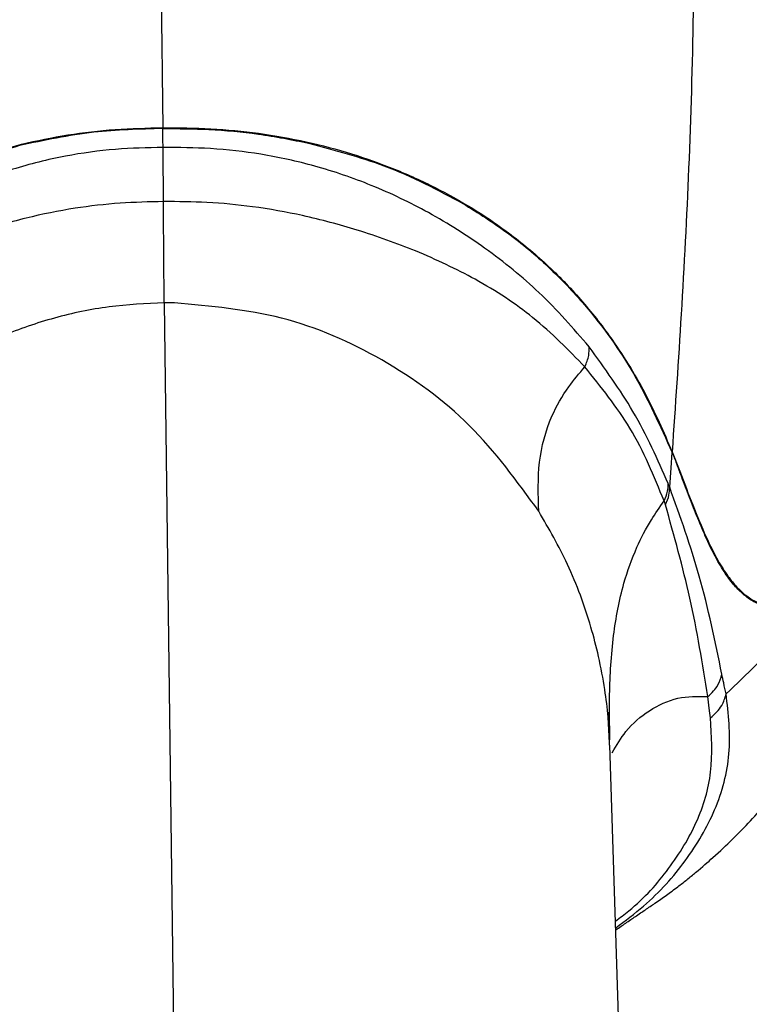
# Model space of a CAD drawing. Header units: millimetres. Extents: x 1141 to 9683, y 1625 to 6203.
# Tile 8 of 118: x 1705 to 1739, y 2436 to 2482. Entities that reach past the tile are written whole.
import ezdxf

# ---------------------------------------------------------------- set-up
doc = ezdxf.new("R2010")
doc.units = ezdxf.units.MM
doc.header["$LTSCALE"] = 25

msp = doc.modelspace()

# ---------------------------------------------------------------- linework, layer by layer
at = {"color": 7, "linetype": 'Continuous', "lineweight": 25}
for p, q in [((1712.079, 2468.418), (1713.045, 2392.634)), ((1735.789, 2461.473), (1736.144, 2460.567)), ((1735.673, 2459.818), (1735.673, 2459.819)), ((1737.538, 2449.387), (1737.459, 2450.052)), ((1737.579, 2449.06), (1737.538, 2449.387)), ((1732.869, 2447.784), (1732.842, 2448.299)), ((1735.012, 2381.629), (1732.88, 2447.785))]:
    msp.add_line(p, q, dxfattribs=at)
at = {"color": 7, "linetype": 'Continuous', "lineweight": 25, "flags": 128}
for points in [[(1735.673, 2459.819), (1735.736, 2460.724), (1735.786, 2461.44)], [(1729.562, 2458.7), (1729.562, 2458.701), (1729.561, 2458.701)], [(1738.309, 2450.178), (1738.311, 2450.179), (1738.312, 2450.18)]]:
    msp.add_lwpolyline(points, dxfattribs=at)
at = {"color": 7, "linetype": 'Continuous', "lineweight": 25}
for points, knots in [([(1733.948, 2346.224), (1736.816, 2346.195), (1742.56, 2346.136), (1749.86, 2346.539), (1755.735, 2347.73), (1760.094, 2349.514), (1764.115, 2352.034), (1767.692, 2355.239), (1770.665, 2359.03), (1772.962, 2363.274), (1774.542, 2367.845), (1775.823, 2377.087), (1776.026, 2390.912), (1776.012, 2409.223), (1775.444, 2427.542), (1775.097, 2458.111), (1775.039, 2486.247), (1775.392, 2511.955), (1775.834, 2522.98), (1776.15, 2534.005), (1775.989, 2545.015), (1775.504, 2553.905), (1774.245, 2560.583), (1772.521, 2564.944), (1770.105, 2568.955), (1767.054, 2572.51), (1763.442, 2575.492), (1759.388, 2577.834), (1754.994, 2579.467), (1749.316, 2580.465), (1742.472, 2580.651), (1734.558, 2580.468), (1718.834, 2580.186), (1703.646, 2580.145), (1688.986, 2580.463), (1682.67, 2580.821), (1676.359, 2580.968), (1670.089, 2580.616), (1664.439, 2579.567), (1659.564, 2577.732), (1655.523, 2575.359), (1651.947, 2572.336), (1648.915, 2568.765), (1646.547, 2564.727), (1644.834, 2560.324), (1644.009, 2555.617), (1643.869, 2550.81), (1644.027, 2535.268), (1643.889, 2508.992), (1643.847, 2466.459), (1644.232, 2432.973), (1643.729, 2408.528), (1643.166, 2398.678), (1642.803, 2388.829), (1643.053, 2379.012), (1643.938, 2370.931), (1645.608, 2364.727), (1647.621, 2360.472), (1650.277, 2356.631), (1653.503, 2353.293), (1657.247, 2350.546), (1661.787, 2348.272), (1667.098, 2346.755), (1673.022, 2346.01), (1679.043, 2345.909), (1685.111, 2346.147), (1689.495, 2346.458), (1691.857, 2346.518), (1692.186, 2346.526)], [0, 0, 0, 0, 0.013433, 0.026902, 0.034147, 0.041393, 0.048828, 0.056265, 0.063768, 0.071273, 0.078772, 0.086271, 0.114832, 0.14342, 0.172036, 0.200637, 0.286572, 0.303781, 0.321017, 0.338238, 0.355417, 0.372578, 0.379854, 0.38713, 0.394407, 0.401685, 0.40896, 0.416236, 0.423511, 0.430787, 0.443127, 0.455496, 0.467865, 0.516762, 0.526608, 0.536517, 0.546386, 0.556154, 0.565881, 0.57316, 0.580438, 0.587713, 0.594989, 0.602264, 0.609539, 0.616992, 0.624509, 0.632032, 0.689782, 0.747533, 0.831202, 0.846574, 0.862005, 0.877401, 0.892706, 0.907972, 0.915329, 0.922686, 0.929896, 0.937105, 0.944321, 0.951537, 0.960771, 0.97003, 0.979427, 0.988937, 0.998458, 1, 1, 1, 1]), ([(1647.398, 2374.873), (1647.398, 2374.873), (1647.398, 2395.371), (1647.462, 2436.367), (1647.223, 2487.611), (1647.606, 2520.424), (1647.262, 2534.813), (1646.88, 2541.012), (1646.7, 2547.206), (1647.022, 2553.36), (1648.007, 2558.742), (1649.69, 2563.211), (1651.771, 2566.738), (1654.418, 2569.86), (1657.544, 2572.505), (1661.079, 2574.57), (1664.927, 2576.056), (1669.026, 2576.782), (1676.937, 2576.919), (1688.583, 2577.014), (1703.963, 2577.578), (1719.343, 2577.989), (1734.704, 2577.795), (1746.309, 2577.371), (1754.062, 2576.104), (1757.902, 2574.663), (1761.446, 2572.62), (1764.604, 2570.012), (1767.27, 2566.904), (1769.383, 2563.399), (1770.888, 2559.586), (1771.968, 2553.919), (1772.308, 2546.479), (1772.285, 2537.364), (1771.906, 2528.244), (1771.322, 2491.695), (1771.887, 2440.569), (1771.768, 2392.489), (1771.768, 2374.873), (1771.768, 2374.873)], [0, 0, 0, 0, 0, 0.121147, 0.242295, 0.302869, 0.315066, 0.327346, 0.339574, 0.351672, 0.363716, 0.371743, 0.37977, 0.387797, 0.395824, 0.403854, 0.411885, 0.420079, 0.428304, 0.458603, 0.488937, 0.519253, 0.549513, 0.57975, 0.587777, 0.595804, 0.603831, 0.611858, 0.619888, 0.627917, 0.635944, 0.643971, 0.661895, 0.679854, 0.697854, 0.715833, 0.895885, 1, 1, 1, 1, 1]), ([(1647.355, 2545.659), (1647.545, 2549.002), (1647.81, 2553.667), (1648.965, 2559.563), (1650.459, 2563.26), (1652.537, 2566.654), (1655.153, 2569.658), (1658.242, 2572.17), (1661.703, 2574.137), (1665.448, 2575.492), (1670.056, 2576.294), (1675.422, 2576.301), (1688.815, 2576.024), (1703.352, 2576.25), (1718.504, 2576.144), (1726.926, 2576.322), (1734.839, 2576.653), (1742.748, 2576.671), (1749.342, 2576.317), (1754.528, 2575.266), (1758.222, 2573.769), (1761.612, 2571.682), (1764.61, 2569.059), (1767.116, 2565.964), (1769.073, 2562.498), (1770.432, 2558.75), (1771.371, 2552.88), (1771.496, 2544.97), (1771.27, 2535.117), (1770.481, 2489.094), (1770.404, 2443.047), (1771.29, 2396.99), (1771.55, 2387.088), (1771.386, 2379.221), (1770.401, 2373.503), (1769.085, 2369.995), (1767.214, 2366.758), (1764.831, 2363.875), (1761.992, 2361.441), (1758.789, 2359.51), (1755.302, 2358.149), (1750.774, 2357.239), (1745.412, 2357.205), (1741.317, 2357.295), (1739.333, 2357.339)], [0, 0, 0, 0, 0.026802, 0.037386, 0.047969, 0.058553, 0.069137, 0.079719, 0.090301, 0.100883, 0.111465, 0.127597, 0.143758, 0.218844, 0.244006, 0.265152, 0.286326, 0.307445, 0.328516, 0.339098, 0.34968, 0.360266, 0.370852, 0.381436, 0.392019, 0.402603, 0.413187, 0.439482, 0.465829, 0.492178, 0.808209, 0.834698, 0.861185, 0.887605, 0.897556, 0.907507, 0.917447, 0.927386, 0.937326, 0.947266, 0.957211, 0.967157, 0.98409, 1, 1, 1, 1]), ([(1735.407, 2525.985), (1735.43, 2525.227), (1735.478, 2523.707), (1735.63, 2520.2), (1735.822, 2516.209), (1736.04, 2511.853), (1736.328, 2505.941), (1736.642, 2498.454), (1736.831, 2489.923), (1736.802, 2482.033), (1736.589, 2474.842), (1736.236, 2468.027), (1735.935, 2463.614), (1735.789, 2461.473)], [0, 0, 0, 0, 0.070846, 0.141932, 0.212667, 0.282488, 0.351204, 0.48148, 0.606627, 0.71277, 0.814417, 0.909938, 1, 1, 1, 1]), ([(1711.931, 2483.219), (1711.946, 2481.957), (1711.973, 2479.755), (1712, 2477.535), (1712.011, 2476.588)], [0, 0, 0, 0, 0.573035, 1, 1, 1, 1]), ([(1688.547, 2461.083), (1688.99, 2462.035), (1689.841, 2463.861), (1691.56, 2466.563), (1693.632, 2469.091), (1695.827, 2471.096), (1697.823, 2472.532), (1699.508, 2473.547), (1701.323, 2474.446), (1703.296, 2475.221), (1705.376, 2475.838), (1707.556, 2476.277), (1709.778, 2476.535), (1711.27, 2476.57), (1712.011, 2476.588)], [0, 0, 0, 0, 0.134434, 0.257966, 0.391414, 0.513862, 0.578406, 0.64009, 0.703402, 0.763994, 0.825009, 0.884189, 0.942455, 1, 1, 1, 1]), ([(1712.012, 2476.549), (1710.927, 2476.52), (1708.632, 2476.457), (1706.47, 2475.997), (1705.329, 2475.754)], [0, 0, 0, 0, 0.472259, 1, 1, 1, 1]), ([(1712.011, 2476.588), (1712.758, 2476.582), (1714.262, 2476.571), (1717.285, 2476.276), (1720.2, 2475.623), (1722.87, 2474.669), (1724.745, 2473.817), (1726.483, 2472.845), (1728.199, 2471.686), (1729.88, 2470.3), (1731.486, 2468.665), (1733.093, 2466.636), (1734.585, 2464.228), (1735.387, 2462.392), (1735.789, 2461.473)], [0, 0, 0, 0, 0.057502, 0.115882, 0.236135, 0.297164, 0.360278, 0.422192, 0.486402, 0.567108, 0.652093, 0.742025, 0.870823, 1, 1, 1, 1]), ([(1712.022, 2475.671), (1712.02, 2475.835), (1712.017, 2476.128), (1712.013, 2476.42), (1712.012, 2476.549)], [0, 0, 0, 0, 0.558978, 1, 1, 1, 1]), ([(1712.012, 2476.549), (1712.731, 2476.544), (1714.23, 2476.533), (1716.534, 2476.321), (1718.044, 2476.02), (1718.819, 2475.865)], [0, 0, 0, 0, 0.309274, 0.645196, 1, 1, 1, 1]), ([(1718.819, 2475.865), (1720.027, 2475.543), (1722.696, 2474.831), (1724.842, 2473.684), (1726.017, 2473.056)], [0, 0, 0, 0, 0.452628, 1, 1, 1, 1]), ([(1712.022, 2475.671), (1711.282, 2475.652), (1709.75, 2475.612), (1707.378, 2475.287), (1704.884, 2474.665), (1702.317, 2473.674), (1699.742, 2472.293), (1697.202, 2470.533), (1694.709, 2468.401), (1693.34, 2466.809), (1692.604, 2465.953)], [0, 0, 0, 0, 0.0853804, 0.1768125, 0.277793, 0.3902998, 0.5147982, 0.6533327, 0.8136733, 1, 1, 1, 1]), ([(1705.329, 2475.754), (1704.1, 2475.389), (1701.354, 2474.572), (1699.206, 2473.296), (1698.019, 2472.591)], [0, 0, 0, 0, 0.447511, 1, 1, 1, 1]), ([(1731.911, 2466.374), (1731.173, 2467.225), (1729.793, 2468.817), (1727.219, 2470.914), (1724.565, 2472.608), (1721.875, 2473.903), (1719.226, 2474.814), (1716.686, 2475.372), (1714.296, 2475.65), (1712.761, 2475.664), (1712.022, 2475.671)], [0, 0, 0, 0, 0.184162, 0.344543, 0.485037, 0.610775, 0.72383, 0.824897, 0.915764, 1, 1, 1, 1]), ([(1712.043, 2473.142), (1712.042, 2473.336), (1712.04, 2473.724), (1712.035, 2474.418), (1712.028, 2475.106), (1712.024, 2475.483), (1712.022, 2475.671)], [0, 0, 0, 0, 0.249996, 0.5, 0.750004, 1, 1, 1, 1]), ([(1712.043, 2473.142), (1711.367, 2473.126), (1709.98, 2473.094), (1707.824, 2472.846), (1705.513, 2472.376), (1703.011, 2471.629), (1700.329, 2470.603), (1697.57, 2469.267), (1694.921, 2467.447), (1693.512, 2465.954), (1692.755, 2465.152)], [0, 0, 0, 0, 0.081302, 0.166612, 0.261656, 0.370425, 0.495318, 0.638666, 0.805912, 1, 1, 1, 1]), ([(1712.079, 2468.418), (1712.077, 2468.54), (1712.074, 2468.803), (1712.069, 2469.36), (1712.062, 2470.073), (1712.055, 2471.046), (1712.048, 2472.114), (1712.045, 2472.818), (1712.043, 2473.142)], [0, 0, 0, 0, 0.094244, 0.201672, 0.336868, 0.502737, 0.771068, 1, 1, 1, 1]), ([(1731.712, 2465.433), (1730.948, 2466.219), (1729.521, 2467.689), (1726.799, 2469.484), (1723.984, 2470.817), (1721.234, 2471.802), (1718.664, 2472.494), (1716.301, 2472.917), (1714.117, 2473.128), (1712.721, 2473.137), (1712.044, 2473.142)], [0, 0, 0, 0, 0.1915821, 0.3580429, 0.5022457, 0.6280844, 0.738001, 0.8340444, 0.9195162, 1, 1, 1, 1]), ([(1726.017, 2473.056), (1726.733, 2472.606), (1728.2, 2471.683), (1730.079, 2470.083), (1732.142, 2467.916), (1734.182, 2465.029), (1735.234, 2462.675), (1735.786, 2461.44)], [0, 0, 0, 0, 0.139661, 0.286449, 0.441993, 0.707109, 1, 1, 1, 1]), ([(1712.079, 2468.418), (1711.217, 2468.378), (1709.487, 2468.299), (1706.945, 2467.758), (1704.477, 2466.915), (1702.145, 2465.76), (1699.954, 2464.306), (1697.983, 2462.597), (1696.189, 2460.633), (1695.224, 2459.169), (1694.726, 2458.414)], [0, 0, 0, 0, 0.121244, 0.243535, 0.365249, 0.490089, 0.613377, 0.741938, 0.866993, 1, 1, 1, 1]), ([(1712.558, 2468.416), (1712.468, 2468.417), (1712.309, 2468.419), (1712.149, 2468.418), (1712.079, 2468.418)], [0, 0, 0, 0, 0.560006, 1, 1, 1, 1]), ([(1729.561, 2458.701), (1728.55, 2460.091), (1726.552, 2462.837), (1722.373, 2465.892), (1717.648, 2467.96), (1714.247, 2468.265), (1712.558, 2468.416)], [0, 0, 0, 0, 0.258021, 0.50993, 0.75655, 1, 1, 1, 1]), ([(1738.312, 2450.18), (1739.265, 2451.098), (1741.139, 2452.902), (1743.132, 2455.559), (1744.587, 2458.098), (1745.583, 2460.532), (1746.225, 2462.872), (1746.605, 2465.138), (1746.669, 2466.617), (1746.701, 2467.346)], [0, 0, 0, 0, 0.161775, 0.317766, 0.465161, 0.605158, 0.742156, 0.872899, 1, 1, 1, 1]), ([(1731.712, 2465.433), (1731.787, 2465.612), (1731.92, 2465.933), (1731.914, 2466.239), (1731.911, 2466.374)], [0, 0, 0, 0, 0.559608, 1, 1, 1, 1]), ([(1735.605, 2459.986), (1735.113, 2461.108), (1734.182, 2463.236), (1732.64, 2465.367), (1731.911, 2466.374)], [0, 0, 0, 0, 0.527578, 1, 1, 1, 1]), ([(1729.561, 2458.701), (1729.536, 2459.467), (1729.488, 2460.959), (1730.001, 2462.929), (1730.837, 2464.398), (1731.453, 2465.127), (1731.712, 2465.433)], [0, 0, 0, 0, 0.326787, 0.636917, 0.847683, 1, 1, 1, 1]), ([(1735.412, 2459.178), (1734.946, 2460.328), (1734.062, 2462.507), (1732.465, 2464.495), (1731.712, 2465.433)], [0, 0, 0, 0, 0.528181, 1, 1, 1, 1]), ([(1733.158, 2439.174), (1733.239, 2439.229), (1733.429, 2439.358), (1733.794, 2439.607), (1734.191, 2439.876), (1734.524, 2440.102), (1734.758, 2440.261), (1735.12, 2440.509), (1735.494, 2440.767), (1736.017, 2441.154), (1736.486, 2441.521), (1737.088, 2442.012), (1737.861, 2442.688), (1738.688, 2443.474), (1739.453, 2444.259), (1740.266, 2445.166), (1741.595, 2446.792), (1742.916, 2448.784), (1744.074, 2451.05), (1744.815, 2452.829), (1745.363, 2454.445), (1745.714, 2455.705), (1745.96, 2456.728), (1746.17, 2457.723), (1746.395, 2459.006), (1746.609, 2460.629), (1746.784, 2462.607), (1746.819, 2464.038), (1746.838, 2464.813)], [0, 0, 0, 0, 0.011979, 0.028241, 0.039912, 0.044392, 0.048305, 0.052071, 0.062422, 0.071904, 0.079324, 0.087274, 0.106691, 0.136543, 0.174986, 0.214715, 0.254097, 0.379635, 0.45332, 0.522602, 0.583346, 0.636276, 0.667649, 0.707037, 0.75966, 0.825649, 0.905526, 1, 1, 1, 1]), ([(1735.786, 2461.44), (1735.854, 2461.27), (1735.977, 2460.966), (1736.093, 2460.661), (1736.145, 2460.526)], [0, 0, 0, 0, 0.557324, 1, 1, 1, 1]), ([(1736.144, 2460.567), (1736.35, 2460.025), (1736.783, 2458.885), (1737.362, 2457.494), (1737.897, 2456.418), (1738.378, 2455.665), (1738.801, 2455.15), (1739.247, 2454.74), (1739.793, 2454.4), (1740.394, 2454.235), (1741.002, 2454.261), (1741.556, 2454.435), (1742.084, 2454.759), (1742.572, 2455.202), (1742.858, 2455.594), (1742.997, 2455.785)], [0, 0, 0, 0, 0.073332, 0.154448, 0.234027, 0.298169, 0.35682, 0.411193, 0.48365, 0.583733, 0.663973, 0.747387, 0.835209, 0.91946, 1, 1, 1, 1]), ([(1743.003, 2455.736), (1742.883, 2455.57), (1742.639, 2455.231), (1742.227, 2454.828), (1741.783, 2454.509), (1741.304, 2454.291), (1740.823, 2454.193), (1740.299, 2454.21), (1739.766, 2454.369), (1739.249, 2454.688), (1738.795, 2455.107), (1738.368, 2455.63), (1737.898, 2456.372), (1737.505, 2457.155), (1737.221, 2457.8), (1737.055, 2458.195), (1736.885, 2458.609), (1736.693, 2459.093), (1736.506, 2459.575), (1736.325, 2460.049), (1736.204, 2460.37), (1736.145, 2460.526)], [0, 0, 0, 0, 0.0693071, 0.1413842, 0.2161725, 0.2892848, 0.3649162, 0.4298065, 0.5141978, 0.5885029, 0.6445003, 0.702915, 0.7671825, 0.8424564, 0.86736, 0.8838716, 0.9098862, 0.9344889, 0.9576998, 0.9795337, 1, 1, 1, 1]), ([(1735.412, 2459.178), (1735.478, 2459.327), (1735.595, 2459.594), (1735.601, 2459.866), (1735.605, 2459.986)], [0, 0, 0, 0, 0.559716, 1, 1, 1, 1]), ([(1735.475, 2459.001), (1735.542, 2459.152), (1735.662, 2459.421), (1735.669, 2459.696), (1735.673, 2459.818)], [0, 0, 0, 0, 0.559709, 1, 1, 1, 1]), ([(1735.673, 2459.818), (1735.66, 2459.849), (1735.638, 2459.905), (1735.615, 2459.961), (1735.605, 2459.986)], [0, 0, 0, 0, 0.560596, 1, 1, 1, 1]), ([(1738.11, 2451.094), (1737.795, 2452.632), (1737.185, 2455.608), (1736.165, 2458.447), (1735.673, 2459.818)], [0, 0, 0, 0, 0.517022, 1, 1, 1, 1]), ([(1732.885, 2448.043), (1732.872, 2448.744), (1732.841, 2450.364), (1732.993, 2452.805), (1733.416, 2455.108), (1734.058, 2456.909), (1734.718, 2458.187), (1735.208, 2458.886), (1735.412, 2459.177)], [0, 0, 0, 0, 0.184692, 0.426491, 0.642596, 0.794503, 0.914534, 1, 1, 1, 1]), ([(1735.475, 2459.001), (1735.463, 2459.034), (1735.443, 2459.093), (1735.422, 2459.152), (1735.412, 2459.178)], [0, 0, 0, 0, 0.560561, 1, 1, 1, 1]), ([(1737.459, 2450.052), (1737.209, 2451.582), (1736.724, 2454.548), (1735.882, 2457.548), (1735.475, 2459.001)], [0, 0, 0, 0, 0.515913, 1, 1, 1, 1]), ([(1732.842, 2448.299), (1732.83, 2448.565), (1732.802, 2449.26), (1732.641, 2450.471), (1732.382, 2451.874), (1731.867, 2453.844), (1731.026, 2456.157), (1730.032, 2457.884), (1729.562, 2458.7)], [0, 0, 0, 0, 0.07271, 0.190576, 0.333773, 0.462718, 0.746174, 1, 1, 1, 1]), ([(1737.459, 2450.052), (1737.637, 2450.225), (1737.956, 2450.535), (1738.063, 2450.923), (1738.11, 2451.094)], [0, 0, 0, 0, 0.559402, 1, 1, 1, 1]), ([(1738.309, 2450.178), (1738.271, 2450.346), (1738.203, 2450.643), (1738.138, 2450.958), (1738.11, 2451.094)], [0, 0, 0, 0, 0.567075, 1, 1, 1, 1]), ([(1733.155, 2439.275), (1733.599, 2439.604), (1734.89, 2440.562), (1736.51, 2442.4), (1737.911, 2444.785), (1738.617, 2447.448), (1738.414, 2449.247), (1738.309, 2450.178)], [0, 0, 0, 0, 0.109144, 0.317022, 0.532357, 0.758162, 1, 1, 1, 1]), ([(1737.579, 2449.06), (1737.778, 2449.242), (1738.134, 2449.567), (1738.256, 2449.991), (1738.309, 2450.178)], [0, 0, 0, 0, 0.559323, 1, 1, 1, 1]), ([(1732.988, 2447.435), (1733.188, 2447.777), (1733.647, 2448.558), (1734.696, 2449.44), (1735.983, 2450.072), (1736.98, 2450.059), (1737.459, 2450.052)], [0, 0, 0, 0, 0.2123979, 0.4851432, 0.7529544, 1, 1, 1, 1]), ([(1732.858, 2448.291), (1732.855, 2448.506), (1732.847, 2448.939), (1732.857, 2449.366), (1732.861, 2449.581)], [0, 0, 0, 0, 0.498957, 1, 1, 1, 1]), ([(1733.145, 2439.584), (1733.354, 2439.74), (1734.366, 2440.492), (1735.714, 2442.037), (1737.05, 2444.213), (1737.73, 2446.592), (1737.63, 2448.217), (1737.579, 2449.06)], [0, 0, 0, 0, 0.057527, 0.277841, 0.505073, 0.74317, 1, 1, 1, 1])]:
    msp.add_open_spline(points, degree=3, knots=knots, dxfattribs=at)

doc.saveas('drawing.dxf')
